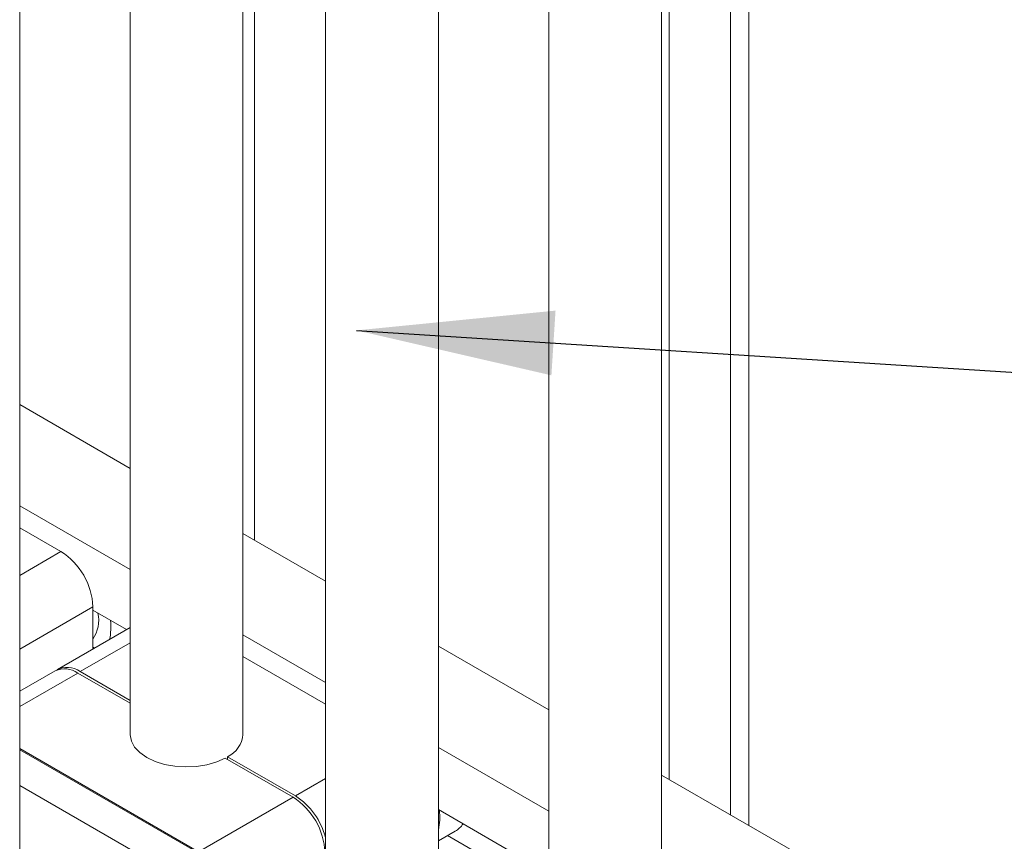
# Model space of a CAD drawing. Header units: millimetres. Extents: x 525 to 29324, y 175 to 20618.
# Tile 20 of 256: x 4909 to 5520, y 2698 to 3208. Entities that reach past the tile are written whole.
import ezdxf

# ---------------------------------------------------------------- set-up
doc = ezdxf.new("R2010")
doc.units = ezdxf.units.MM
doc.linetypes.add('SLD-Continua', pattern=[0])
doc.layers.add('COTAS', color=1, linetype='SLD-Continua')
doc.styles.get("Standard").update_dxf_attribs({"font": 'ARIALN.TTF'})
doc.dimstyles.new('SLDDIMSTYLE0', dxfattribs={"dimtxt": 0.18, "dimasz": 122.5, "dimexe": 0, "dimexo": 0.0625, "dimgap": 0, "dimtad": 0, "dimtih": 1, "dimtoh": 1, "dimdec": 0, "dimrnd": 1e-09, "dimzin": 0, "dimdsep": 46, "dimtxsty": 'Standard', "dimsah": 1, "dimcen": 0.09, "dimadec": 0, "dimazin": 0, "dimtfac": 122.5, "dimtdec": 0, "dimtofl": 0, "dimtmove": 0, "dimatfit": 3, "dimfxl": 1, "dimfrac": 2, "dimtolj": 1, "dimtzin": 0, "dimarcsym": 0})

msp = doc.modelspace()

# ---------------------------------------------------------------- linework, layer by layer
at = {"color": 7, "linetype": 'SLD-Continua', "lineweight": 18, "ltscale": 35}
for p, q in [((4908.7, 2684.7), (4908.7, 5961.02)), ((5307.15, 2614.71), (5307.15, 5891.03)), ((4977.29, 5876.93), (4977.29, 2764.69)), ((5237.15, 5850.63), (5237.15, 2614.71)), ((5047.29, 2764.69), (5047.29, 5836.53)), ((5098.56, 5806.94), (5098.56, 2534.72)), ((5168.56, 2534.72), (5168.56, 5811.04)), ((5054.44, 4343.05), (5054.44, 2885.35)), ((5054.44, 4343.05), (5054.44, 2885.35)), ((5054.44, 4343.05), (5054.44, 2885.35)), ((5054.44, 4343.05), (5054.44, 2885.35)), ((5054.44, 4343.05), (5054.44, 2885.35)), ((5054.44, 4343.05), (5054.44, 2885.35)), ((5311.87, 4194.48), (5311.87, 2736.77)), ((5311.87, 4194.48), (5311.87, 2736.77)), ((5311.87, 4194.48), (5311.87, 2736.77)), ((5311.87, 4194.48), (5311.87, 2736.77)), ((5311.87, 4194.48), (5311.87, 2736.77)), ((5311.87, 4194.48), (5311.87, 2736.77)), ((5349.83, 4172.57), (5349.83, 2714.86)), ((5349.83, 4172.57), (5349.83, 2714.86)), ((5349.83, 4172.57), (5349.83, 2714.86)), ((5349.83, 4172.57), (5349.83, 2714.86)), ((5349.83, 4172.57), (5349.83, 2714.86)), ((5349.83, 4172.57), (5349.83, 2714.86)), ((5361.25, 4165.98), (5361.25, 2708.27)), ((5361.25, 4165.98), (5361.25, 2708.27)), ((5361.25, 4165.98), (5361.25, 2708.27)), ((5361.25, 4165.98), (5361.25, 2708.27)), ((5361.25, 4165.98), (5361.25, 2708.27)), ((5361.25, 4165.98), (5361.25, 2708.27)), ((4977.29, 2929.87), (4908.7, 2969.46)), ((4977.29, 2867.02), (4908.7, 2906.61)), ((4934.33, 2878.24), (4908.7, 2893.04)), ((5098.56, 2859.88), (5047.29, 2889.47)), ((4934.33, 2878.24), (4908.7, 2863.45)), ((4954.13, 2843.95), (4908.7, 2817.73)), ((4954.13, 2843.95), (4954.13, 2817.71)), ((4975, 2829.76), (4954.13, 2841.8)), ((4977.29, 2831.08), (4932.22, 2805.07)), ((5098.56, 2797.03), (5047.29, 2826.62)), ((4977.29, 2821.62), (4946.21, 2803.68)), ((4955.19, 2818.32), (4954.13, 2818.93)), ((5237.15, 2779.89), (5168.56, 2819.48)), ((5047.29, 2813.05), (5098.56, 2783.46)), ((4930.73, 2804.21), (4908.7, 2791.49)), ((4908.7, 2782.03), (4944.73, 2802.82)), ((4977.29, 2784.03), (4944.73, 2802.82)), ((4946.21, 2803.68), (4977.29, 2785.74)), ((5237.15, 2717.05), (5168.56, 2756.63)), ((4908.7, 2755.91), (5019.72, 2691.84)), ((5039.52, 2679.7), (4908.7, 2755.2)), ((5037.77, 2750.84), (5037.77, 2749.12)), ((5037.77, 2750.84), (5079.86, 2726.55)), ((5078.37, 2725.69), (5036.29, 2749.98)), ((5484.99, 2636.86), (5307.15, 2739.49)), ((4908.7, 2733.06), (4999.92, 2680.41)), ((5098.56, 2737.34), (5079.86, 2726.55)), ((5019.72, 2691.84), (5078.37, 2725.69)), ((5234.86, 2679.78), (5168.56, 2718.05)), ((5168.56, 2698.52), (5179.06, 2704.58)), ((5223.7, 2673.34), (5174.32, 2701.84))]:
    msp.add_line(p, q, dxfattribs=at)
at = {"color": 7, "linetype": 'SLD-Continua', "lineweight": 18, "ltscale": 35, "flags": 128}
msp.add_lwpolyline([(5036.29, 2749.98), (5030.97, 2747.6), (5024.95, 2745.86), (5018.48, 2744.8), (5011.77, 2744.49), (5005.08, 2744.92), (4998.66, 2746.08), (4992.74, 2747.93), (4987.54, 2750.4), (4983.26, 2753.4), (4980.06, 2756.82), (4978.04, 2760.52), (4977.3, 2764.38), (4977.29, 2764.69)], dxfattribs=at)
at = {"color": 7, "linetype": 'SLD-Continua', "lineweight": 18, "ltscale": 1225}
for centre, radius, start, end in [((4911.15, 2841.99), 43.03, 2.6024, 57.3976), ((4936.58, 2835.62), 21.16, 326.06469, 11.90386), ((4929.52, 2831.25), 35.77, 347.79034, 6.84022), ((4936.53, 2791.37), 14.08, 54.39502, 114.30421), ((4938.15, 2792.85), 13.5, 53.31112, 119.51962), ((5030.23, 2766.22), 17.13, 296.11992, 354.86728), ((5055.79, 2689.57), 44.12, 14.18317, 56.93746), ((5055.19, 2689.45), 43.03, 2.60331, 57.39774), ((5133.98, 2713.42), 35.49, 347.00891, 6.88798), ((5171.37, 2717.6), 15.12, 300.53392, 326.14222)]:
    msp.add_arc(centre, radius, start, end, dxfattribs=at)

# ---------------------------------------------------------------- leaders
at = {"layer": 'COTAS', "ltscale": 35}
for points in [[(5117.77, 3015.56), (8077.02, 2826.67)], [(5267.18, 2259.18), (8077.02, 2826.67)]]:
    msp.add_leader(points, dimstyle='SLDDIMSTYLE0', dxfattribs=at)

doc.saveas('drawing.dxf')
